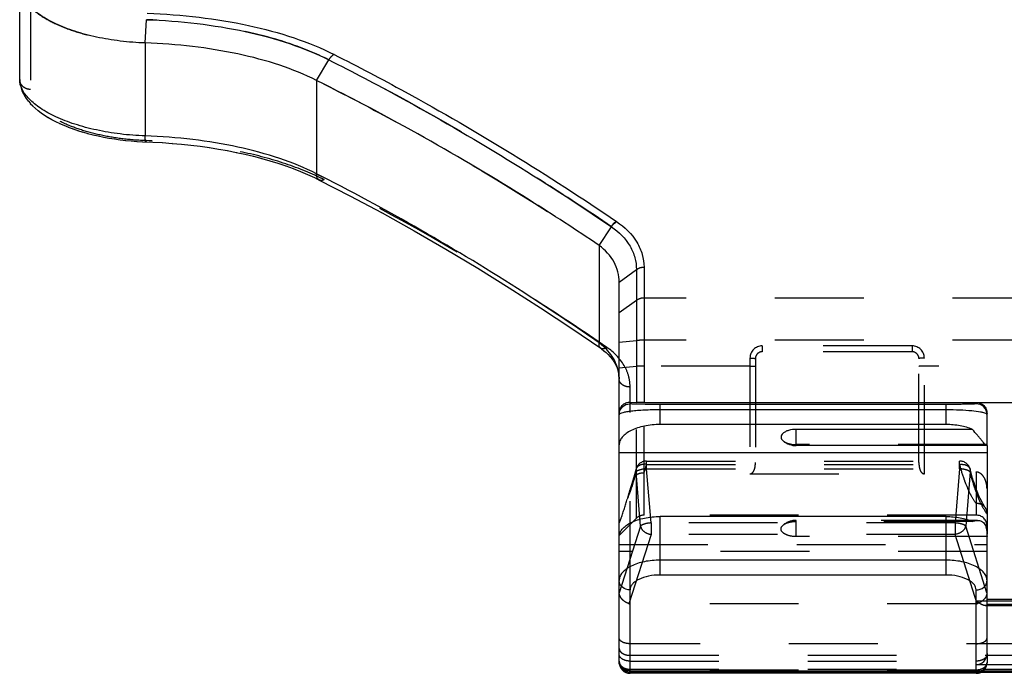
# Model space of a CAD drawing. Header units: millimetres. Extents: x 0 to 1000, y 0 to 1000.
# Tile 2 of 6: x 407 to 479, y 404 to 452. Entities that reach past the tile are written whole.
import ezdxf

# ---------------------------------------------------------------- set-up
doc = ezdxf.new("R2010")
doc.units = ezdxf.units.MM
doc.header["$LTSCALE"] = 65.185185
doc.linetypes.add('HIDDEN', pattern=[0.2, 0.1, -0.1])
for name, color, linetype in [('FASEN', 7, 'CONTINUOUS'), ('FLAECHEN', 7, 'CONTINUOUS'), ('KOERPER', 7, 'CONTINUOUS'), ('KONST.EL_MIT_GEO', 7, 'CONTINUOUS')]:
    doc.layers.add(name, color=color, linetype=linetype)

msp = doc.modelspace()

# ---------------------------------------------------------------- linework, layer by layer
at = {"layer": 'FASEN', "color": 8, "linetype": 'HIDDEN'}
for p, q in [((452.266, 415.737), (451, 414.471)), ((451, 414.472), (451, 415.372))]:
    msp.add_line(p, q, dxfattribs=at)
for points, knots in [([(407, 454.85), (407, 454.598), (407.145, 454.046), (407.705, 453.308), (408.564, 452.622), (409.702, 452.003), (411.087, 451.473), (412.673, 451.056), (414.404, 450.771), (415.604, 450.678), (416.215, 450.657)], [0, 0, 0, 0, 0.070154, 0.152965, 0.253865, 0.37405, 0.512297, 0.665445, 0.829718, 1, 1, 1, 1]), ([(428.788, 447.907), (430.549, 447.029), (437.659, 443.33), (444.519, 439.155), (449.536, 435.781)], [0, 0, 0, 0, 0.24556, 1, 1, 1, 1])]:
    msp.add_open_spline(points, degree=3, knots=knots, dxfattribs=at)
at = {"layer": 'FASEN', "color": 7, "linetype": 'Continuous'}
for points, knots in [([(416.215, 450.657), (415.602, 450.678), (414.401, 450.771), (412.669, 451.056), (411.084, 451.474), (409.701, 452.004), (408.563, 452.622), (407.704, 453.308), (407.145, 454.046), (407, 454.598), (407, 454.85)], [0, 0, 0, 0, 0.170701, 0.33488, 0.487957, 0.62602, 0.746189, 0.847085, 0.929861, 1, 1, 1, 1]), ([(428.788, 447.907), (427.918, 448.344), (426.023, 449.106), (422.962, 449.916), (419.654, 450.447), (417.373, 450.616), (416.215, 450.657)], [0, 0, 0, 0, 0.225368, 0.471134, 0.731791, 1, 1, 1, 1]), ([(449.536, 435.781), (447.84, 436.922), (441.122, 441.292), (434.131, 445.243), (428.788, 447.907)], [0, 0, 0, 0, 0.255008, 1, 1, 1, 1]), ([(451, 433.084), (451, 433.336), (450.937, 433.848), (450.548, 434.84), (449.977, 435.456), (449.536, 435.781)], [0, 0, 0, 0, 0.238936, 0.481513, 1, 1, 1, 1])]:
    msp.add_open_spline(points, degree=3, knots=knots, dxfattribs=at)
at = {"layer": 'FLAECHEN', "color": 8, "linetype": 'HIDDEN'}
msp.add_line((477.2, 415.971), (452.831, 415.971), dxfattribs=at)
at = {"layer": 'KOERPER', "color": 7, "linetype": 'Continuous'}
for p, q in [((464, 421.075), (464, 422.268)), ((477.971, 421.075), (464, 421.075)), ((477.306, 415.588), (476.747, 415.588))]:
    msp.add_line(p, q, dxfattribs=at)
at = {"layer": 'KOERPER', "color": 8, "linetype": 'HIDDEN'}
for p in [(476.747, 415.588), (464, 414.395)]:
    msp.add_line(p, (464, 415.588), dxfattribs=at)
at = {"layer": 'KOERPER', "color": 7, "linetype": 'Continuous'}
msp.add_arc((464, 422.575), 1.5, 230.33596, 270, dxfattribs=at)
at = {"layer": 'KOERPER', "color": 8, "linetype": 'HIDDEN'}
msp.add_arc((464, 414.088), 1.5, 90, 129.66404, dxfattribs=at)
at = {"layer": 'KOERPER', "color": 7, "linetype": 'Continuous'}
msp.add_open_spline([(464, 422.268), (463.81, 422.268), (463.535, 422.235), (463.211, 422.114), (463.03, 422), (462.91, 421.861), (462.867, 421.7), (462.919, 421.541), (462.997, 421.459), (463.043, 421.42)], degree=3, knots=[0, 0, 0, 0, 0.337045, 0.484907, 0.610989, 0.71486, 0.803913, 0.893917, 1, 1, 1, 1], dxfattribs=at)
at = {"layer": 'KOERPER', "color": 8, "linetype": 'HIDDEN'}
for points, knots in [([(463.043, 421.42), (463.159, 421.324), (463.479, 421.19), (463.815, 421.15), (464, 421.15)], [0, 0, 0, 0, 0.449757, 1, 1, 1, 1]), ([(464, 414.395), (463.81, 414.395), (463.535, 414.428), (463.211, 414.549), (463.03, 414.663), (462.91, 414.802), (462.867, 414.963), (462.919, 415.123), (462.997, 415.205), (463.043, 415.243)], [0, 0, 0, 0, 0.337045, 0.484907, 0.610989, 0.71486, 0.803913, 0.893917, 1, 1, 1, 1]), ([(463.043, 415.243), (463.159, 415.339), (463.479, 415.473), (463.815, 415.513), (464, 415.513)], [0, 0, 0, 0, 0.449757, 1, 1, 1, 1])]:
    msp.add_open_spline(points, degree=3, knots=knots, dxfattribs=at)
at = {"layer": 'KONST.EL_MIT_GEO', "color": 7, "linetype": 'Continuous'}
for p, q in [((407, 447.982), (407, 454.85)), ((416.215, 450.657), (416.315, 452.367)), ((416.215, 450.657), (416.215, 443.827)), ((428.788, 447.907), (429.684, 449.418)), ((407.047, 447.542), (407.098, 447.342)), ((407.096, 447.351), (407.167, 447.148)), ((428.788, 447.907), (428.789, 441.043)), ((407.164, 447.157), (407.254, 446.956)), ((407.25, 446.965), (407.359, 446.765)), ((407.354, 446.774), (407.482, 446.576)), ((407.476, 446.585), (407.623, 446.39)), ((407.617, 446.399), (407.782, 446.208)), ((407.774, 446.216), (407.957, 446.028)), ((407.949, 446.036), (408.149, 445.852)), ((408.14, 445.86), (408.358, 445.681)), ((408.348, 445.688), (408.583, 445.513)), ((408.572, 445.52), (408.823, 445.35)), ((408.812, 445.357), (409.079, 445.191)), ((409.068, 445.198), (409.35, 445.037)), ((409.338, 445.043), (409.636, 444.888)), ((409.624, 444.894), (409.937, 444.744)), ((409.924, 444.75), (410.251, 444.606)), ((410.237, 444.611), (410.578, 444.473)), ((410.564, 444.479), (410.917, 444.348)), ((410.903, 444.353), (411.268, 444.228)), ((411.254, 444.233), (411.63, 444.116)), ((411.615, 444.12), (412.002, 444.011)), ((411.987, 444.015), (412.382, 443.913)), ((412.367, 443.917), (412.77, 443.824)), ((412.755, 443.827), (413.165, 443.742)), ((413.15, 443.745), (413.566, 443.668)), ((413.55, 443.671), (413.971, 443.603)), ((413.955, 443.605), (414.38, 443.546)), ((414.364, 443.548), (414.791, 443.498)), ((414.776, 443.5), (415.204, 443.458)), ((415.188, 443.459), (415.616, 443.427)), ((415.601, 443.428), (416.028, 443.403)), ((429.135, 440.867), (428.789, 441.043)), ((429.135, 440.864), (428.789, 441.043)), ((428.635, 440.765), (428.993, 440.589)), ((449.536, 435.781), (450.436, 437.158)), ((449.536, 435.781), (449.536, 428.622)), ((451, 433.084), (452.266, 434.004)), ((452.266, 434.004), (452.266, 424.257)), ((452.831, 434.186), (452.831, 424.252)), ((451, 405.151), (451, 433.084)), ((451.8, 424.149), (451.8, 424.268)), ((451.8, 424.268), (452.266, 424.257)), ((452.831, 424.252), (486.8, 424.252)), ((477.2, 424.252), (477.2, 424.149)), ((475, 424.105), (454, 424.105)), ((454, 422.624), (454, 424.105)), ((475, 423.705), (454, 423.705)), ((475, 422.624), (475, 424.105)), ((478, 421.15), (478, 423.449)), ((475, 422.624), (454, 422.624)), ((476.941, 422.268), (464, 422.268)), ((478, 421.075), (478, 414.569)), ((451, 420.574), (478, 420.574)), ((475, 415.869), (454, 415.869)), ((454, 411.572), (454, 415.869)), ((475, 411.572), (475, 415.869)), ((478, 405.803), (478, 414.369)), ((475, 412.665), (454, 412.665)), ((475, 411.572), (454, 411.572)), ((451.8, 404.351), (451.8, 410.472)), ((477.2, 404.973), (477.2, 410.472)), ((486.8, 404.973), (477.2, 404.973)), ((451.8, 404.54), (548.2, 404.54)), ((451.8, 404.433), (548.2, 404.433)), ((477.2, 404.351), (451.8, 404.351)), ((477.2, 404.433), (477.2, 404.351))]:
    msp.add_line(p, q, dxfattribs=at)
at = {"layer": 'KONST.EL_MIT_GEO', "color": 8, "linetype": 'HIDDEN'}
for p, q in [((407.8, 454.45), (407.8, 447.24)), ((407.001, 447.913), (407.001, 447.911)), ((416.254, 443.482), (416.278, 443.481)), ((416.254, 443.482), (416.278, 443.481)), ((416.771, 443.373), (416.78, 443.372)), ((417.469, 443.334), (417.485, 443.333)), ((418.171, 443.284), (418.187, 443.283)), ((418.866, 443.223), (418.882, 443.221)), ((419.556, 443.15), (419.572, 443.148)), ((420.239, 443.067), (420.254, 443.065)), ((420.914, 442.973), (420.929, 442.97)), ((421.58, 442.867), (421.596, 442.865)), ((422.237, 442.751), (422.252, 442.748)), ((422.884, 442.624), (422.899, 442.621)), ((423.52, 442.486), (423.535, 442.482)), ((424.144, 442.337), (424.159, 442.333)), ((424.756, 442.178), (424.77, 442.174)), ((425.355, 442.007), (425.368, 442.003)), ((425.939, 441.827), (425.953, 441.822)), ((426.509, 441.635), (426.522, 441.631)), ((427.064, 441.434), (427.076, 441.429)), ((427.602, 441.222), (427.615, 441.217)), ((428.124, 441), (428.136, 440.995)), ((428.629, 440.768), (428.635, 440.765)), ((431.231, 439.435), (431.236, 439.432)), ((433.585, 438.173), (433.596, 438.167)), ((450.809, 437.537), (450.79, 437.55)), ((435.935, 436.864), (435.947, 436.858)), ((438.277, 435.511), (438.289, 435.504)), ((440.608, 434.114), (440.62, 434.107)), ((442.924, 432.678), (442.935, 432.671)), ((451, 430.857), (452.266, 431.751)), ((547.169, 431.917), (452.831, 431.917)), ((445.222, 431.203), (445.233, 431.196)), ((447.504, 429.69), (447.515, 429.683)), ((451, 428.688), (452.266, 428.798)), ((547.169, 428.818), (452.831, 428.818)), ((449.699, 428.187), (449.707, 428.181)), ((449.818, 428.481), (450.101, 428.29)), ((449.819, 428.484), (450.101, 428.29)), ((449.869, 428.058), (449.879, 428.051)), ((450.032, 427.921), (450.041, 427.913)), ((472.5, 428.406), (461.5, 428.406)), ((461.5, 428.406), (461.5, 427.971)), ((472.5, 427.971), (461.5, 427.971)), ((472.5, 428.406), (472.5, 427.971)), ((450.455, 427.47), (450.462, 427.461)), ((450.572, 427.308), (450.578, 427.299)), ((450.676, 427.141), (450.681, 427.132)), ((460.6, 427.506), (460.6, 419.007)), ((461, 427.471), (461, 419.831)), ((473, 419.831), (473, 427.471)), ((473.4, 419.007), (473.4, 427.506)), ((450.766, 426.969), (450.77, 426.96)), ((450.842, 426.793), (450.845, 426.784)), ((450.903, 426.613), (450.906, 426.604)), ((450.95, 426.428), (450.952, 426.419)), ((451, 426.795), (452.266, 426.905)), ((460.6, 426.926), (452.831, 426.926)), ((526.6, 426.926), (473.4, 426.926)), ((450.982, 426.239), (450.983, 426.23)), ((450.998, 426.046), (450.998, 426.036)), ((451.8, 424.268), (451.8, 425.382)), ((452.266, 415.737), (452.266, 424.257)), ((452.831, 415.971), (452.831, 424.252)), ((451.8, 410.472), (451.8, 424.149)), ((478, 421.15), (464, 421.15)), ((478, 421.075), (478, 421.15)), ((453.013, 419.945), (475.987, 419.945)), ((453.013, 419.379), (453.013, 419.945)), ((475.987, 419.379), (475.987, 419.945)), ((453.013, 419.697), (475.987, 419.697)), ((453.013, 419.379), (475.987, 419.379)), ((453.339, 415.4), (453.013, 419.379)), ((475.987, 419.379), (475.661, 415.4)), ((452.566, 415.166), (452.24, 419.146)), ((460.6, 419.007), (473.4, 419.007)), ((476.76, 419.145), (476.434, 415.166)), ((486.8, 419.14), (477.2, 419.14)), ((477.2, 419.14), (477.2, 415.971)), ((452.566, 415.166), (451.002, 410.267)), ((475.661, 415.4), (453.339, 415.4)), ((453.339, 415.4), (453.339, 414.553)), ((476.941, 415.513), (464, 415.513)), ((475.661, 415.4), (475.661, 414.553)), ((477.998, 410.267), (476.434, 415.166)), ((453.339, 414.553), (451.715, 409.467)), ((475.661, 414.553), (453.339, 414.553)), ((478, 414.395), (464, 414.395)), ((477.285, 409.467), (475.661, 414.553)), ((478, 414.369), (478, 414.569)), ((451, 413.819), (478, 413.819)), ((478, 413.297), (451, 413.297)), ((478, 409.807), (486, 409.807)), ((477.2, 409.45), (451.8, 409.45)), ((477.2, 409.68), (486.8, 409.68)), ((477.866, 409.325), (486.134, 409.325)), ((477.998, 409.432), (486.002, 409.432)), ((548.2, 406.526), (451.8, 406.526)), ((451.8, 405.674), (548.2, 405.674)), ((478, 405.803), (478, 405.151)), ((451.8, 405.249), (477.2, 405.249)), ((477.2, 404.433), (477.2, 404.973)), ((451.8, 404.651), (548.2, 404.651)), ((477.2, 404.585), (451.8, 404.585)), ((477.2, 404.458), (451.8, 404.458))]:
    msp.add_line(p, q, dxfattribs=at)
at = {"layer": 'KONST.EL_MIT_GEO', "color": 7, "linetype": 'Continuous'}
for points in [[(407, 447.982), (407.001, 447.904), (407.017, 447.72)], [(407.001, 447.911), (407.015, 447.73), (407.048, 447.533)], [(416.013, 443.404), (416.78, 443.372), (417.485, 443.333), (418.187, 443.283), (418.882, 443.221), (419.572, 443.148), (420.254, 443.065), (420.929, 442.97), (421.596, 442.865), (422.252, 442.748), (422.899, 442.621), (423.535, 442.482), (424.159, 442.333), (424.77, 442.174), (425.368, 442.003), (425.953, 441.822), (426.522, 441.631), (427.076, 441.429), (427.615, 441.217), (428.136, 440.995), (428.64, 440.763)], [(428.993, 440.589), (431.236, 439.432), (433.596, 438.167), (435.947, 436.858), (438.289, 435.504), (440.62, 434.107), (442.935, 432.671), (445.233, 431.196), (447.515, 429.683), (449.645, 428.225)], [(449.645, 428.225), (449.707, 428.181), (449.879, 428.051), (450.041, 427.913), (450.193, 427.769), (450.333, 427.618), (450.462, 427.461), (450.578, 427.299), (450.681, 427.132), (450.77, 426.96), (450.845, 426.784), (450.906, 426.604), (450.952, 426.419), (450.983, 426.23), (450.998, 426.036), (451, 425.952)]]:
    msp.add_lwpolyline(points, dxfattribs=at)
at = {"layer": 'KONST.EL_MIT_GEO', "color": 8, "linetype": 'HIDDEN'}
for points in [[(450.184, 427.777), (450.326, 427.627), (450.333, 427.618)], [(452.238, 419.343), (452.202, 419.206), (452.13, 418.939), (452.056, 418.683), (451.981, 418.437), (451.9, 418.192)], [(477.18, 417.962), (477.163, 418.01), (477.106, 418.173), (477.05, 418.342), (476.995, 418.517), (476.94, 418.697), (476.886, 418.882), (476.833, 419.073), (476.781, 419.27), (476.762, 419.343)], [(477.881, 416.504), (477.843, 416.561), (477.758, 416.695), (477.672, 416.845), (477.585, 417.01), (477.497, 417.191), (477.408, 417.387), (477.32, 417.597), (477.231, 417.823), (477.18, 417.962)]]:
    msp.add_lwpolyline(points, dxfattribs=at)
for centre, radius, start, end in [((421.04, 424.044), 18.538, 63.35224, 64.32173), ((461.5, 427.506), 0.9, 90.00117, 179.99883), ((461.5, 427.471), 0.5, 89.99561, 180.00052), ((472.5, 427.506), 0.9, 0.00115, 89.99885), ((472.5, 427.471), 0.5, 359.99938, 90.00429), ((447.979, 425.952), 3.021, 0.00029, 1.98784), ((477.25, 421.124), 0.75, 0.00029, 1.96022), ((453.013, 419.145), 0.8, 90, 165.67296), ((475.987, 419.145), 0.8, 14.30489, 90), ((437.211, 423.989), 16.374, 342.5404, 344.80237), ((476.405, 419.252), 0.368, 14.27907, 16.97084), ((452.831, 415.171), 0.8, 90, 135), ((477.2, 415.171), 0.8, 0, 90), ((477.798, 409.458), 0.202, 352.82294, 359.98596), ((477.686, 405.749), 0.314, 352.02179, 359.9741), ((477.2, 405.151), 0.8, 296.12729, 360)]:
    msp.add_arc(centre, radius, start, end, dxfattribs=at)
at = {"layer": 'KONST.EL_MIT_GEO', "color": 7, "linetype": 'Continuous'}
for centre, radius, start, end in [((446.999, 425.154), 4.297, 49.21262, 53.82214), ((477.25, 414.369), 0.75, 0.00029, 1.96022), ((451.8, 405.233), 0.8, 180, 270), ((451.8, 405.151), 0.8, 180, 270), ((451.454, 405.166), 0.457, 200.79327, 207.97778), ((451.8, 405.461), 0.921, 265.67099, 269.995), ((477.2, 405.151), 0.8, 270, 296.12729)]:
    msp.add_arc(centre, radius, start, end, dxfattribs=at)
at = {"layer": 'KONST.EL_MIT_GEO', "color": 8, "linetype": 'HIDDEN'}
for centre, major_axis, ratio, start_param, end_param in [((451.8, 412.056), (0.728, 1.952), 0.170325, -3.570129, -3.494564), ((477.2, 412.056), (-0.728, 1.952), 0.170325, -2.788621, -2.713057), ((451.8, 412.411), (0, 2.961), 0.270149, -3.248017, -3.141593), ((477.2, 412.411), (0, 2.961), 0.270149, -3.141593, -3.035169)]:
    msp.add_ellipse(centre, major_axis=major_axis, ratio=ratio, start_param=start_param, end_param=end_param, dxfattribs=at)
at = {"layer": 'KONST.EL_MIT_GEO', "color": 7, "linetype": 'Continuous'}
msp.add_ellipse((477.2, 405.803), major_axis=(0, 0.83), ratio=0.963343, start_param=-3.141593, end_param=-1.570796, dxfattribs=at)
for points, knots in [([(500, 449.623), (498.009, 449.623), (494.173, 449.95), (488.886, 451.293), (484.437, 453.154), (480.06, 455.681), (476.281, 458.679), (473.923, 461.184), (473.044, 462.219)], [0, 0, 0, 0, 0.194582, 0.37421, 0.531181, 0.664402, 0.867267, 1, 1, 1, 1]), ([(416.36, 452.836), (417.632, 452.791), (420.128, 452.602), (423.74, 452.015), (427.071, 451.123), (429.133, 450.288), (430.08, 449.81)], [0, 0, 0, 0, 0.27002, 0.530197, 0.774846, 1, 1, 1, 1]), ([(416.315, 452.367), (417.554, 452.323), (419.985, 452.14), (423.503, 451.568), (426.75, 450.699), (428.76, 449.885), (429.684, 449.418)], [0, 0, 0, 0, 0.269829, 0.529928, 0.774647, 1, 1, 1, 1]), ([(430.08, 449.81), (430.042, 449.791), (429.883, 449.692), (429.758, 449.542), (429.684, 449.418)], [0, 0, 0, 0, 0.227232, 1, 1, 1, 1]), ([(430.08, 449.81), (431.831, 448.926), (438.939, 445.182), (445.792, 440.958), (450.809, 437.537)], [0, 0, 0, 0, 0.244105, 1, 1, 1, 1]), ([(429.684, 449.418), (431.437, 448.535), (438.551, 444.794), (445.412, 440.575), (450.436, 437.158)], [0, 0, 0, 0, 0.244155, 1, 1, 1, 1]), ([(416.215, 443.827), (415.602, 443.849), (414.399, 443.942), (412.666, 444.23), (411.082, 444.65), (409.699, 445.18), (408.562, 445.796), (407.705, 446.474), (407.147, 447.197), (407, 447.738), (407, 447.983)], [0, 0, 0, 0, 0.171482, 0.336231, 0.489834, 0.628374, 0.748814, 0.849552, 0.931502, 1, 1, 1, 1]), ([(416.25, 443.394), (416.246, 443.394), (416.239, 443.407), (416.235, 443.428), (416.229, 443.466), (416.222, 443.54), (416.217, 443.663), (416.215, 443.768), (416.215, 443.827)], [0, 0, 0, 0, 0.024338, 0.077797, 0.162835, 0.278459, 0.593302, 1, 1, 1, 1]), ([(428.789, 441.043), (427.918, 441.485), (426.025, 442.255), (422.968, 443.075), (419.662, 443.613), (417.379, 443.785), (416.215, 443.827)], [0, 0, 0, 0, 0.226011, 0.470906, 0.730742, 1, 1, 1, 1]), ([(428.993, 440.589), (428.924, 440.624), (428.805, 440.769), (428.786, 440.947), (428.788, 441.043)], [0, 0, 0, 0, 0.446041, 1, 1, 1, 1]), ([(449.536, 428.622), (447.866, 429.782), (441.276, 434.201), (434.395, 438.19), (429.135, 440.867)], [0, 0, 0, 0, 0.256197, 1, 1, 1, 1]), ([(450.436, 437.158), (450.462, 437.197), (450.568, 437.34), (450.698, 437.466), (450.809, 437.537)], [0, 0, 0, 0, 0.263335, 1, 1, 1, 1]), ([(450.809, 437.537), (451.398, 437.139), (452.175, 436.389), (452.729, 435.143), (452.826, 434.501), (452.831, 434.186)], [0, 0, 0, 0, 0.526194, 0.766296, 1, 1, 1, 1]), ([(450.436, 437.158), (450.979, 436.783), (451.693, 436.073), (452.187, 434.902), (452.267, 434.3), (452.266, 434.004)], [0, 0, 0, 0, 0.52473, 0.765168, 1, 1, 1, 1]), ([(452.266, 434.004), (452.303, 434.035), (452.471, 434.146), (452.679, 434.185), (452.831, 434.186)], [0, 0, 0, 0, 0.241466, 1, 1, 1, 1]), ([(449.645, 428.225), (449.594, 428.261), (449.516, 428.396), (449.523, 428.543), (449.536, 428.622)], [0, 0, 0, 0, 0.43507, 1, 1, 1, 1]), ([(450.998, 426.057), (450.983, 426.49), (450.747, 427.391), (450.158, 428.103), (449.806, 428.407)], [0, 0, 0, 0, 0.482325, 1, 1, 1, 1]), ([(451, 423.474), (451, 423.584), (451.048, 423.82), (451.256, 424.098), (451.533, 424.245), (451.718, 424.27), (451.8, 424.268)], [0, 0, 0, 0, 0.264603, 0.560578, 0.802667, 1, 1, 1, 1]), ([(452.831, 424.252), (452.776, 424.252), (452.588, 424.252), (452.399, 424.254), (452.266, 424.257)], [0, 0, 0, 0, 0.291814, 1, 1, 1, 1]), ([(477.2, 424.252), (477.305, 424.252), (477.517, 424.209), (477.783, 424.028), (477.959, 423.762), (478, 423.552), (478, 423.449)], [0, 0, 0, 0, 0.252098, 0.502914, 0.75202, 1, 1, 1, 1]), ([(451, 423.349), (451, 423.554), (451.171, 423.979), (451.596, 424.149), (451.8, 424.149)], [0, 0, 0, 0, 0.499973, 1, 1, 1, 1]), ([(454, 423.705), (453.618, 423.705), (453.065, 423.693), (452.365, 423.65), (451.927, 423.609), (451.568, 423.561), (451.293, 423.507), (451.116, 423.452), (451.022, 423.402), (451.006, 423.372)], [0, 0, 0, 0, 0.377454, 0.545732, 0.691949, 0.812068, 0.903669, 0.965807, 1, 1, 1, 1]), ([(454, 424.105), (453.845, 424.105), (453.545, 424.105), (453.116, 424.108), (452.732, 424.112), (452.409, 424.118), (452.182, 424.124), (452.035, 424.129), (451.952, 424.133), (451.89, 424.137), (451.841, 424.14), (451.818, 424.145), (451.8, 424.146), (451.8, 424.149)], [0, 0, 0, 0, 0.210699, 0.409053, 0.585269, 0.7331, 0.849348, 0.89517, 0.9327, 0.961916, 0.982819, 0.995443, 1, 1, 1, 1]), ([(477.2, 424.149), (477.2, 424.146), (477.182, 424.145), (477.159, 424.14), (477.11, 424.137), (477.048, 424.133), (476.965, 424.129), (476.818, 424.124), (476.591, 424.118), (476.268, 424.112), (475.884, 424.108), (475.455, 424.105), (475.155, 424.105), (475, 424.105)], [0, 0, 0, 0, 0.004558, 0.017181, 0.038084, 0.067299, 0.104829, 0.150652, 0.266899, 0.41473, 0.590945, 0.789299, 1, 1, 1, 1]), ([(477.908, 423.437), (477.859, 423.46), (477.734, 423.499), (477.392, 423.572), (476.808, 423.64), (475.963, 423.693), (475.336, 423.705), (475, 423.705)], [0, 0, 0, 0, 0.055216, 0.133652, 0.357351, 0.656478, 1, 1, 1, 1]), ([(478, 423.349), (478, 423.554), (477.829, 423.979), (477.404, 424.149), (477.2, 424.149)], [0, 0, 0, 0, 0.499973, 1, 1, 1, 1]), ([(478, 423.349), (478, 423.357), (477.986, 423.4), (477.941, 423.421), (477.908, 423.437)], [0, 0, 0, 0, 0.173617, 1, 1, 1, 1]), ([(454, 422.624), (453.615, 422.624), (452.887, 422.556), (452.044, 422.295), (451.513, 421.98), (451.227, 421.722), (451.044, 421.435), (451, 421.224), (451, 421.124)], [0, 0, 0, 0, 0.318376, 0.60155, 0.72211, 0.826868, 0.917693, 1, 1, 1, 1]), ([(476.941, 422.268), (476.651, 422.391), (476.008, 422.568), (475.346, 422.624), (475, 422.624)], [0, 0, 0, 0, 0.476549, 1, 1, 1, 1]), ([(477.971, 421.075), (477.952, 421.075), (477.906, 421.116), (477.834, 421.192), (477.73, 421.314), (477.603, 421.467), (477.455, 421.646), (477.231, 421.915), (477.057, 422.123), (476.941, 422.268)], [0, 0, 0, 0, 0.035282, 0.10491, 0.206954, 0.335609, 0.484416, 0.647627, 1, 1, 1, 1]), ([(477.979, 421.077), (477.978, 421.076), (477.975, 421.075), (477.972, 421.075), (477.971, 421.075)], [0, 0, 0, 0, 0.489026, 1, 1, 1, 1]), ([(478, 421.15), (477.999, 421.133), (477.998, 421.109), (477.987, 421.081), (477.979, 421.077)], [0, 0, 0, 0, 0.643797, 1, 1, 1, 1]), ([(451, 414.369), (451, 414.469), (451.044, 414.68), (451.227, 414.967), (451.513, 415.225), (452.044, 415.54), (452.887, 415.801), (453.615, 415.869), (454, 415.869)], [0, 0, 0, 0, 0.082307, 0.173132, 0.27789, 0.39845, 0.681624, 1, 1, 1, 1]), ([(475, 415.869), (475.346, 415.869), (476.008, 415.813), (476.651, 415.636), (476.941, 415.513)], [0, 0, 0, 0, 0.523451, 1, 1, 1, 1]), ([(476.941, 415.513), (476.971, 415.525), (477.089, 415.566), (477.214, 415.588), (477.306, 415.588)], [0, 0, 0, 0, 0.2627, 1, 1, 1, 1]), ([(477.306, 415.588), (477.408, 415.588), (477.625, 415.544), (477.874, 415.277), (477.982, 414.869), (477.998, 414.564), (478, 414.395)], [0, 0, 0, 0, 0.198336, 0.406781, 0.672075, 1, 1, 1, 1]), ([(454, 412.665), (453.615, 412.665), (452.887, 412.597), (452.044, 412.336), (451.513, 412.021), (451.227, 411.763), (451.044, 411.475), (451, 411.265), (451, 411.165)], [0, 0, 0, 0, 0.318376, 0.60155, 0.72211, 0.826868, 0.917693, 1, 1, 1, 1]), ([(478, 411.165), (478, 411.265), (477.956, 411.475), (477.773, 411.763), (477.487, 412.021), (476.956, 412.336), (476.113, 412.597), (475.385, 412.665), (475, 412.665)], [0, 0, 0, 0, 0.082307, 0.173132, 0.27789, 0.39845, 0.681624, 1, 1, 1, 1]), ([(454, 411.572), (453.718, 411.572), (453.184, 411.522), (452.566, 411.331), (452.176, 411.1), (451.967, 410.911), (451.832, 410.7), (451.8, 410.545), (451.8, 410.472)], [0, 0, 0, 0, 0.318375, 0.60155, 0.722111, 0.826869, 0.917694, 1, 1, 1, 1]), ([(477.2, 410.472), (477.2, 410.545), (477.168, 410.7), (477.033, 410.911), (476.824, 411.1), (476.434, 411.331), (475.816, 411.522), (475.282, 411.572), (475, 411.572)], [0, 0, 0, 0, 0.082306, 0.173131, 0.277889, 0.39845, 0.681625, 1, 1, 1, 1]), ([(451.8, 410.472), (451.6, 410.472), (451.288, 410.576), (451.044, 410.887), (451, 411.074), (451, 411.165)], [0, 0, 0, 0, 0.519472, 0.764843, 1, 1, 1, 1]), ([(477.2, 410.472), (477.4, 410.472), (477.712, 410.576), (477.956, 410.887), (478, 411.074), (478, 411.165)], [0, 0, 0, 0, 0.519472, 0.764843, 1, 1, 1, 1]), ([(451.731, 404.543), (451.543, 404.557), (451.258, 404.671), (451.039, 404.97), (451, 405.147), (451, 405.233)], [0, 0, 0, 0, 0.519094, 0.764193, 1, 1, 1, 1])]:
    msp.add_open_spline(points, degree=3, knots=knots, dxfattribs=at)
at = {"layer": 'KONST.EL_MIT_GEO', "color": 8, "linetype": 'HIDDEN'}
for points, knots in [([(429.684, 449.418), (428.76, 449.885), (426.75, 450.699), (423.503, 451.568), (419.985, 452.14), (417.554, 452.323), (416.315, 452.367)], [0, 0, 0, 0, 0.225353, 0.470071, 0.730172, 1, 1, 1, 1]), ([(430.08, 449.81), (430.042, 449.791), (429.883, 449.692), (429.758, 449.542), (429.684, 449.418)], [0, 0, 0, 0, 0.227235, 1, 1, 1, 1]), ([(450.436, 437.158), (448.734, 438.315), (442.018, 442.731), (435.025, 446.728), (429.684, 449.418)], [0, 0, 0, 0, 0.25598, 1, 1, 1, 1]), ([(407.8, 447.24), (407.696, 447.24), (407.489, 447.278), (407.224, 447.441), (407.043, 447.687), (407, 447.885), (407, 447.982)], [0, 0, 0, 0, 0.258494, 0.512073, 0.758585, 1, 1, 1, 1]), ([(416.278, 443.481), (415.716, 443.501), (414.613, 443.585), (413.023, 443.846), (411.567, 444.227), (410.294, 444.707), (409.246, 445.264), (408.455, 445.877), (407.938, 446.529), (407.8, 447.019), (407.8, 447.24)], [0, 0, 0, 0, 0.171568, 0.336525, 0.490478, 0.629452, 0.750254, 0.85106, 0.932554, 1, 1, 1, 1]), ([(416.278, 443.481), (416.274, 443.459), (416.268, 443.436), (416.258, 443.394), (416.25, 443.394)], [0, 0, 0, 0, 0.720597, 1, 1, 1, 1]), ([(416.278, 443.481), (416.274, 443.459), (416.268, 443.436), (416.258, 443.394), (416.25, 443.394)], [0, 0, 0, 0, 0.720586, 1, 1, 1, 1]), ([(429.354, 440.613), (428.446, 441.069), (426.474, 441.862), (423.295, 442.706), (419.858, 443.261), (417.486, 443.438), (416.278, 443.481)], [0, 0, 0, 0, 0.226185, 0.471185, 0.730959, 1, 1, 1, 1]), ([(429.354, 440.613), (429.295, 440.583), (429.173, 440.542), (429.044, 440.563), (428.993, 440.589)], [0, 0, 0, 0, 0.537179, 1, 1, 1, 1]), ([(450.101, 428.29), (448.403, 429.46), (441.702, 433.916), (434.703, 437.928), (429.354, 440.613)], [0, 0, 0, 0, 0.256229, 1, 1, 1, 1]), ([(450.436, 437.158), (450.454, 437.201), (450.508, 437.304), (450.633, 437.434), (450.736, 437.516), (450.79, 437.55)], [0, 0, 0, 0, 0.261564, 0.644479, 1, 1, 1, 1]), ([(452.266, 434.004), (452.303, 434.036), (452.469, 434.151), (452.679, 434.189), (452.831, 434.19)], [0, 0, 0, 0, 0.24318, 1, 1, 1, 1]), ([(452.831, 431.917), (452.779, 431.917), (452.582, 431.904), (452.385, 431.836), (452.266, 431.751)], [0, 0, 0, 0, 0.263163, 1, 1, 1, 1]), ([(452.831, 428.818), (452.779, 428.818), (452.591, 428.817), (452.402, 428.81), (452.266, 428.798)], [0, 0, 0, 0, 0.275608, 1, 1, 1, 1]), ([(450.101, 428.29), (450.024, 428.24), (449.878, 428.165), (449.701, 428.186), (449.645, 428.225)], [0, 0, 0, 0, 0.571877, 1, 1, 1, 1]), ([(451.8, 425.382), (451.8, 425.655), (451.725, 426.211), (451.264, 427.29), (450.603, 427.944), (450.101, 428.29)], [0, 0, 0, 0, 0.234747, 0.475418, 1, 1, 1, 1]), ([(460.6, 427.506), (460.651, 427.506), (460.745, 427.505), (460.857, 427.499), (460.928, 427.492), (460.966, 427.486), (460.987, 427.481), (461, 427.475), (461, 427.471)], [0, 0, 0, 0, 0.378523, 0.699801, 0.823499, 0.916079, 0.97462, 1, 1, 1, 1]), ([(473.4, 427.506), (473.349, 427.506), (473.255, 427.505), (473.143, 427.499), (473.072, 427.492), (473.034, 427.486), (473.013, 427.481), (473, 427.475), (473, 427.471)], [0, 0, 0, 0, 0.378523, 0.699801, 0.823499, 0.916079, 0.97462, 1, 1, 1, 1]), ([(452.831, 426.926), (452.779, 426.926), (452.591, 426.924), (452.402, 426.917), (452.266, 426.905)], [0, 0, 0, 0, 0.275608, 1, 1, 1, 1]), ([(460.6, 426.926), (460.651, 426.926), (460.745, 426.924), (460.857, 426.918), (460.928, 426.911), (460.966, 426.905), (460.987, 426.9), (461, 426.894), (461, 426.891)], [0, 0, 0, 0, 0.378523, 0.699801, 0.823499, 0.916079, 0.97462, 1, 1, 1, 1]), ([(473.4, 426.926), (473.349, 426.926), (473.255, 426.924), (473.143, 426.918), (473.072, 426.911), (473.034, 426.905), (473.013, 426.9), (473, 426.894), (473, 426.891)], [0, 0, 0, 0, 0.378523, 0.699801, 0.823499, 0.916079, 0.97462, 1, 1, 1, 1]), ([(451.8, 425.382), (451.697, 425.382), (451.497, 425.409), (451.235, 425.529), (451.049, 425.714), (451, 425.876), (451, 425.952)], [0, 0, 0, 0, 0.287236, 0.554221, 0.789676, 1, 1, 1, 1]), ([(453.013, 419.697), (452.925, 419.713), (452.75, 419.709), (452.511, 419.652), (452.325, 419.528), (452.254, 419.405), (452.238, 419.343)], [0, 0, 0, 0, 0.292643, 0.55867, 0.791923, 1, 1, 1, 1]), ([(453.013, 419.379), (452.848, 419.367), (452.618, 419.332), (452.363, 419.238), (452.268, 419.179), (452.24, 419.145)], [0, 0, 0, 0, 0.606027, 0.839281, 1, 1, 1, 1]), ([(460.6, 419.007), (460.657, 419.007), (460.757, 419.047), (460.874, 419.18), (460.95, 419.362), (460.992, 419.592), (461, 419.75), (461, 419.831)], [0, 0, 0, 0, 0.172346, 0.297982, 0.525421, 0.756381, 1, 1, 1, 1]), ([(473, 419.831), (473, 419.75), (473.008, 419.592), (473.05, 419.362), (473.126, 419.18), (473.243, 419.047), (473.343, 419.007), (473.4, 419.007)], [0, 0, 0, 0, 0.243623, 0.474587, 0.702031, 0.827672, 1, 1, 1, 1]), ([(475.987, 419.697), (476.153, 419.715), (476.405, 419.702), (476.665, 419.538), (476.739, 419.42), (476.757, 419.359)], [0, 0, 0, 0, 0.55545, 0.790415, 1, 1, 1, 1]), ([(476.428, 418.333), (476.388, 418.437), (476.223, 418.886), (476.083, 419.344), (475.987, 419.697)], [0, 0, 0, 0, 0.234131, 1, 1, 1, 1]), ([(476.76, 419.145), (476.732, 419.179), (476.638, 419.238), (476.382, 419.332), (476.152, 419.367), (475.987, 419.379)], [0, 0, 0, 0, 0.160593, 0.393741, 1, 1, 1, 1]), ([(452.24, 419.146), (452.193, 418.96), (452.01, 418.284), (451.787, 417.618), (451.588, 417.15)], [0, 0, 0, 0, 0.274193, 1, 1, 1, 1]), ([(452.266, 418.94), (452.235, 418.92), (452.187, 418.86), (452.112, 418.734), (452.039, 418.571), (451.965, 418.38), (451.921, 418.254), (451.9, 418.192)], [0, 0, 0, 0, 0.132312, 0.267491, 0.523581, 0.766419, 1, 1, 1, 1]), ([(452.266, 418.94), (452.304, 418.966), (452.477, 419.059), (452.682, 419.086), (452.831, 419.077)], [0, 0, 0, 0, 0.234765, 1, 1, 1, 1]), ([(477.201, 417.69), (477.16, 417.801), (476.995, 418.281), (476.856, 418.769), (476.76, 419.145)], [0, 0, 0, 0, 0.233821, 1, 1, 1, 1]), ([(478, 417.903), (478, 418.037), (477.97, 418.304), (477.835, 418.685), (477.632, 418.963), (477.404, 419.11), (477.268, 419.14), (477.2, 419.14)], [0, 0, 0, 0, 0.249096, 0.498413, 0.748022, 0.873901, 1, 1, 1, 1]), ([(451.9, 418.192), (451.869, 418.1), (451.758, 417.755), (451.659, 417.407), (451.588, 417.15)], [0, 0, 0, 0, 0.26555, 1, 1, 1, 1]), ([(477.2, 416.826), (477.05, 417.036), (476.763, 417.526), (476.538, 418.046), (476.428, 418.333)], [0, 0, 0, 0, 0.456928, 1, 1, 1, 1]), ([(451, 415.372), (451.054, 415.507), (451.275, 416.091), (451.461, 416.688), (451.588, 417.15)], [0, 0, 0, 0, 0.232048, 1, 1, 1, 1]), ([(478, 416.042), (477.843, 416.271), (477.545, 416.809), (477.314, 417.376), (477.201, 417.69)], [0, 0, 0, 0, 0.453748, 1, 1, 1, 1]), ([(477.881, 416.504), (477.809, 416.609), (477.599, 416.783), (477.332, 416.832), (477.2, 416.826)], [0, 0, 0, 0, 0.490084, 1, 1, 1, 1]), ([(453.339, 415.4), (453.174, 415.387), (452.944, 415.352), (452.688, 415.258), (452.594, 415.2), (452.566, 415.166)], [0, 0, 0, 0, 0.606259, 0.839407, 1, 1, 1, 1]), ([(452.566, 415.166), (452.599, 415.008), (452.824, 414.708), (453.158, 414.577), (453.339, 414.553)], [0, 0, 0, 0, 0.467699, 1, 1, 1, 1]), ([(476.434, 415.166), (476.406, 415.2), (476.312, 415.258), (476.056, 415.352), (475.826, 415.387), (475.661, 415.4)], [0, 0, 0, 0, 0.160593, 0.393741, 1, 1, 1, 1]), ([(476.434, 415.166), (476.401, 415.008), (476.176, 414.708), (475.842, 414.577), (475.661, 414.553)], [0, 0, 0, 0, 0.467699, 1, 1, 1, 1]), ([(451.715, 409.467), (451.628, 409.501), (451.454, 409.58), (451.226, 409.755), (451.059, 409.99), (451.009, 410.175), (451.002, 410.267)], [0, 0, 0, 0, 0.248524, 0.504368, 0.754596, 1, 1, 1, 1]), ([(477.998, 410.267), (477.991, 410.175), (477.941, 409.99), (477.774, 409.755), (477.546, 409.58), (477.372, 409.501), (477.285, 409.467)], [0, 0, 0, 0, 0.245404, 0.495632, 0.751476, 1, 1, 1, 1]), ([(477.866, 409.325), (477.818, 409.325), (477.71, 409.353), (477.481, 409.464), (477.312, 409.587), (477.2, 409.68)], [0, 0, 0, 0, 0.189919, 0.427556, 1, 1, 1, 1]), ([(477.998, 409.432), (477.995, 409.402), (477.965, 409.337), (477.897, 409.325), (477.866, 409.325)], [0, 0, 0, 0, 0.497542, 1, 1, 1, 1]), ([(451.8, 406.526), (451.697, 406.526), (451.502, 406.545), (451.246, 406.63), (451.058, 406.759), (451, 406.889), (451, 406.946)], [0, 0, 0, 0, 0.315557, 0.597507, 0.823651, 1, 1, 1, 1]), ([(477.2, 406.526), (477.303, 406.526), (477.498, 406.545), (477.754, 406.63), (477.942, 406.759), (478, 406.889), (478, 406.946)], [0, 0, 0, 0, 0.315557, 0.597507, 0.823651, 1, 1, 1, 1]), ([(451, 406.184), (451, 406.116), (451.051, 405.967), (451.238, 405.803), (451.498, 405.698), (451.697, 405.674), (451.8, 405.674)], [0, 0, 0, 0, 0.196775, 0.427797, 0.70064, 1, 1, 1, 1]), ([(451.144, 405.463), (451.101, 405.501), (451.029, 405.587), (451, 405.697), (451, 405.749)], [0, 0, 0, 0, 0.52898, 1, 1, 1, 1]), ([(451.8, 405.249), (451.736, 405.249), (451.505, 405.266), (451.27, 405.35), (451.144, 405.463)], [0, 0, 0, 0, 0.274266, 1, 1, 1, 1]), ([(477.997, 405.705), (477.988, 405.641), (477.923, 405.507), (477.736, 405.363), (477.486, 405.27), (477.298, 405.249), (477.2, 405.249)], [0, 0, 0, 0, 0.196714, 0.430025, 0.702916, 1, 1, 1, 1]), ([(451, 405.233), (451, 405.156), (451.048, 404.991), (451.234, 404.801), (451.496, 404.679), (451.697, 404.651), (451.8, 404.651)], [0, 0, 0, 0, 0.212838, 0.449084, 0.71497, 1, 1, 1, 1]), ([(451, 405.151), (451, 405.06), (451.044, 404.872), (451.288, 404.562), (451.6, 404.458), (451.8, 404.458)], [0, 0, 0, 0, 0.235152, 0.480524, 1, 1, 1, 1]), ([(451.8, 404.585), (451.644, 404.585), (451.353, 404.64), (451.113, 404.835), (451.051, 404.952)], [0, 0, 0, 0, 0.540826, 1, 1, 1, 1]), ([(477.2, 404.458), (477.4, 404.458), (477.712, 404.562), (477.956, 404.872), (478, 405.06), (478, 405.151)], [0, 0, 0, 0, 0.51947, 0.764842, 1, 1, 1, 1]), ([(478, 405.151), (478, 405.076), (477.951, 404.915), (477.765, 404.73), (477.503, 404.612), (477.303, 404.585), (477.2, 404.585)], [0, 0, 0, 0, 0.209484, 0.444658, 0.712014, 1, 1, 1, 1])]:
    msp.add_open_spline(points, degree=3, knots=knots, dxfattribs=at)
for points in [[(428.789, 441.043), (428.904, 440.984), (429.019, 440.926), (429.135, 440.867)], [(449.536, 428.622), (449.628, 428.554), (449.718, 428.482), (449.806, 428.407)], [(450.998, 426.057), (450.999, 426.022), (451, 425.987), (451, 425.952)], [(452.238, 419.343), (452.222, 419.279), (452.223, 419.209), (452.24, 419.145)], [(476.762, 419.343), (476.778, 419.279), (476.777, 419.209), (476.76, 419.145)], [(478, 416.119), (478, 416.254), (477.957, 416.393), (477.881, 416.504)]]:
    msp.add_open_spline(points, degree=3, dxfattribs=at)
at = {"layer": 'KONST.EL_MIT_GEO', "color": 7, "linetype": 'Continuous'}
for points in [[(451.006, 423.372), (451.002, 423.365), (451, 423.357), (451, 423.349)], [(451.027, 405.004), (451.01, 405.051), (451, 405.101), (451, 405.151)]]:
    msp.add_open_spline(points, degree=3, dxfattribs=at)

doc.saveas('drawing.dxf')
